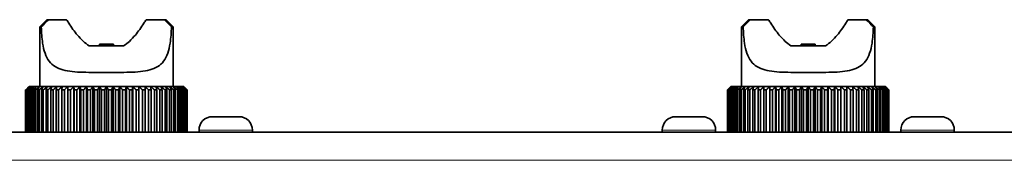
# Model space of a CAD drawing. Header units: millimetres. Extents: x 0 to 7128, y 0 to 5040.
# Tile 100 of 215: x 1708 to 1779, y 3851 to 3861. Entities that reach past the tile are written whole.
import ezdxf

# ---------------------------------------------------------------- set-up
doc = ezdxf.new("R2010")
doc.units = ezdxf.units.MM
doc.header["$LTSCALE"] = 12
doc.layers.add('Spigoli tangenti visibili(ISO)', color=7, linetype='Continuous', lineweight=15, true_color=0x00803f)
doc.layers.add('Spigoli visibili(ISO)', color=7, linetype='Continuous', lineweight=35)

msp = doc.modelspace()

# ---------------------------------------------------------------- linework, layer by layer
at = {"layer": 'Spigoli tangenti visibili(ISO)'}
for p, q in [((1724.947, 3853.433), (1721.147, 3853.433)), ((1757.947, 3853.433), (1754.147, 3853.433)), ((1774.947, 3853.433), (1771.147, 3853.433)), ((2408.547, 3851.283), (1470.547, 3851.283))]:
    msp.add_line(p, q, dxfattribs=at)
at = {"layer": 'Spigoli visibili(ISO)'}
for p, q in [((1710.297, 3861.283), (1709.797, 3860.783)), ((1710.297, 3861.283), (1710.416, 3861.283)), ((1710.416, 3861.283), (1711.718, 3861.283)), ((1717.375, 3861.283), (1718.678, 3861.283)), ((1718.678, 3861.283), (1718.797, 3861.283)), ((1718.797, 3861.283), (1719.297, 3860.783)), ((1760.297, 3861.283), (1759.797, 3860.783)), ((1760.297, 3861.283), (1760.416, 3861.283)), ((1760.416, 3861.283), (1761.718, 3861.283)), ((1767.375, 3861.283), (1768.678, 3861.283)), ((1768.678, 3861.283), (1768.797, 3861.283)), ((1768.797, 3861.283), (1769.297, 3860.783)), ((1709.911, 3860.783), (1709.797, 3860.783)), ((1709.797, 3856.533), (1709.797, 3860.783)), ((1719.297, 3860.783), (1719.183, 3860.783)), ((1719.297, 3856.533), (1719.297, 3860.783)), ((1759.911, 3860.783), (1759.797, 3860.783)), ((1759.797, 3856.533), (1759.797, 3860.783)), ((1769.297, 3860.783), (1769.183, 3860.783)), ((1769.297, 3856.533), (1769.297, 3860.783)), ((1713.315, 3859.433), (1715.779, 3859.433)), ((1715.047, 3859.533), (1714.047, 3859.533)), ((1714.047, 3859.533), (1714.047, 3859.433)), ((1715.047, 3859.533), (1715.047, 3859.433)), ((1763.315, 3859.433), (1765.779, 3859.433)), ((1765.047, 3859.533), (1764.047, 3859.533)), ((1764.047, 3859.533), (1764.047, 3859.433)), ((1765.047, 3859.533), (1765.047, 3859.433)), ((1708.798, 3853.283), (1708.798, 3856.283)), ((1708.808, 3856.283), (1708.799, 3856.283)), ((1708.799, 3856.283), (1708.799, 3853.283)), ((1708.808, 3853.283), (1708.808, 3856.283)), ((1708.835, 3856.283), (1708.835, 3853.283)), ((1708.862, 3856.283), (1708.835, 3856.283)), ((1708.862, 3853.283), (1708.862, 3856.283)), ((1708.959, 3856.283), (1708.914, 3856.283)), ((1708.914, 3856.283), (1708.914, 3853.283)), ((1708.959, 3853.283), (1708.959, 3856.283)), ((1709.099, 3856.283), (1709.036, 3856.283)), ((1709.036, 3856.283), (1709.036, 3853.283)), ((1709.047, 3856.533), (1709.068, 3856.533)), ((1709.068, 3856.533), (1709.13, 3856.533)), ((1709.099, 3853.283), (1709.099, 3856.283)), ((1709.13, 3856.533), (1709.234, 3856.533)), ((1709.28, 3856.283), (1709.2, 3856.283)), ((1709.2, 3856.283), (1709.2, 3853.283)), ((1709.234, 3856.533), (1709.379, 3856.533)), ((1709.28, 3853.283), (1709.28, 3856.283)), ((1709.379, 3856.533), (1709.562, 3856.533)), ((1709.501, 3856.283), (1709.405, 3856.283)), ((1709.405, 3856.283), (1709.405, 3853.283)), ((1709.501, 3853.283), (1709.501, 3856.283)), ((1709.562, 3856.533), (1709.784, 3856.533)), ((1709.76, 3856.283), (1709.649, 3856.283)), ((1709.649, 3856.283), (1709.649, 3853.283)), ((1709.76, 3853.283), (1709.76, 3856.283)), ((1709.784, 3856.533), (1710.041, 3856.533)), ((1710.056, 3856.283), (1709.93, 3856.283)), ((1709.93, 3856.283), (1709.93, 3853.283)), ((1710.041, 3856.533), (1710.334, 3856.533)), ((1710.056, 3853.283), (1710.056, 3856.283)), ((1710.386, 3856.283), (1710.247, 3856.283)), ((1710.247, 3856.283), (1710.247, 3853.283)), ((1710.334, 3856.533), (1710.658, 3856.533)), ((1710.386, 3853.283), (1710.386, 3856.283)), ((1710.748, 3856.283), (1710.596, 3856.283)), ((1710.596, 3856.283), (1710.596, 3853.283)), ((1710.658, 3856.533), (1711.011, 3856.533)), ((1710.748, 3853.283), (1710.748, 3856.283)), ((1711.139, 3856.283), (1710.975, 3856.283)), ((1710.975, 3856.283), (1710.975, 3853.283)), ((1711.011, 3856.533), (1711.392, 3856.533)), ((1711.139, 3853.283), (1711.139, 3856.283)), ((1711.555, 3856.283), (1711.381, 3856.283)), ((1711.381, 3856.283), (1711.381, 3853.283)), ((1711.392, 3856.533), (1711.797, 3856.533)), ((1711.555, 3853.283), (1711.555, 3856.283)), ((1711.797, 3856.533), (1712.222, 3856.533)), ((1711.797, 3856.533), (1711.797, 3853.283)), ((1711.995, 3856.283), (1711.812, 3856.283)), ((1711.812, 3856.283), (1711.812, 3853.283)), ((1711.995, 3853.283), (1711.995, 3856.283)), ((1712.222, 3856.533), (1712.666, 3856.533)), ((1712.222, 3856.533), (1712.222, 3853.283)), ((1712.454, 3856.283), (1712.263, 3856.283)), ((1712.263, 3856.283), (1712.263, 3853.283)), ((1712.454, 3853.283), (1712.454, 3856.283)), ((1712.666, 3856.533), (1713.123, 3856.533)), ((1712.666, 3856.533), (1712.666, 3853.283)), ((1712.928, 3856.283), (1712.731, 3856.283)), ((1712.731, 3856.283), (1712.731, 3853.283)), ((1712.928, 3853.283), (1712.928, 3856.283)), ((1713.123, 3856.533), (1713.592, 3856.533)), ((1713.123, 3856.533), (1713.123, 3853.283)), ((1713.415, 3856.283), (1713.214, 3856.283)), ((1713.214, 3856.283), (1713.214, 3853.283)), ((1713.415, 3853.283), (1713.415, 3856.283)), ((1713.592, 3856.533), (1714.067, 3856.533)), ((1713.592, 3856.533), (1713.592, 3853.283)), ((1713.911, 3856.283), (1713.706, 3856.283)), ((1713.706, 3856.283), (1713.706, 3853.283)), ((1713.911, 3853.283), (1713.911, 3856.283)), ((1714.067, 3856.533), (1714.547, 3856.533)), ((1714.067, 3856.533), (1714.067, 3853.283)), ((1714.411, 3856.283), (1714.205, 3856.283)), ((1714.205, 3856.283), (1714.205, 3853.283)), ((1714.411, 3853.283), (1714.411, 3856.283)), ((1714.547, 3856.533), (1715.026, 3856.533)), ((1714.547, 3856.533), (1714.547, 3853.283)), ((1714.913, 3856.283), (1714.707, 3856.283)), ((1714.707, 3856.283), (1714.707, 3853.283)), ((1714.913, 3853.283), (1714.913, 3856.283)), ((1715.026, 3856.533), (1715.502, 3856.533)), ((1715.026, 3856.533), (1715.026, 3853.283)), ((1715.412, 3856.283), (1715.207, 3856.283)), ((1715.207, 3856.283), (1715.207, 3853.283)), ((1715.412, 3853.283), (1715.412, 3856.283)), ((1715.502, 3856.533), (1715.97, 3856.533)), ((1715.502, 3856.533), (1715.502, 3853.283)), ((1715.904, 3856.283), (1715.703, 3856.283)), ((1715.703, 3856.283), (1715.703, 3853.283)), ((1715.904, 3853.283), (1715.904, 3856.283)), ((1715.97, 3856.533), (1716.428, 3856.533)), ((1715.97, 3856.533), (1715.97, 3853.283)), ((1716.386, 3856.283), (1716.189, 3856.283)), ((1716.189, 3856.283), (1716.189, 3853.283)), ((1716.386, 3853.283), (1716.386, 3856.283)), ((1716.428, 3856.533), (1716.871, 3856.533)), ((1716.428, 3856.533), (1716.428, 3853.283)), ((1716.854, 3856.283), (1716.663, 3856.283)), ((1716.663, 3856.283), (1716.663, 3853.283)), ((1716.854, 3853.283), (1716.854, 3856.283)), ((1716.871, 3856.533), (1717.297, 3856.533)), ((1716.871, 3856.533), (1716.871, 3853.283)), ((1717.304, 3856.283), (1717.121, 3856.283)), ((1717.121, 3856.283), (1717.121, 3853.283)), ((1717.297, 3856.533), (1717.701, 3856.533)), ((1717.304, 3853.283), (1717.304, 3856.283)), ((1717.733, 3856.283), (1717.559, 3856.283)), ((1717.559, 3856.283), (1717.559, 3853.283)), ((1717.701, 3856.533), (1718.082, 3856.533)), ((1717.733, 3853.283), (1717.733, 3856.283)), ((1718.138, 3856.283), (1717.975, 3856.283)), ((1717.975, 3856.283), (1717.975, 3853.283)), ((1718.082, 3856.533), (1718.436, 3856.533)), ((1718.138, 3853.283), (1718.138, 3856.283)), ((1718.516, 3856.283), (1718.364, 3856.283)), ((1718.364, 3856.283), (1718.364, 3853.283)), ((1718.436, 3856.533), (1718.76, 3856.533)), ((1718.516, 3853.283), (1718.516, 3856.283)), ((1718.863, 3856.283), (1718.724, 3856.283)), ((1718.724, 3856.283), (1718.724, 3853.283)), ((1718.76, 3856.533), (1719.052, 3856.533)), ((1718.863, 3853.283), (1718.863, 3856.283)), ((1719.052, 3856.533), (1719.31, 3856.533)), ((1719.178, 3856.283), (1719.053, 3856.283)), ((1719.053, 3856.283), (1719.053, 3853.283)), ((1719.178, 3853.283), (1719.178, 3856.283)), ((1719.31, 3856.533), (1719.532, 3856.533)), ((1719.457, 3856.283), (1719.347, 3856.283)), ((1719.347, 3856.283), (1719.347, 3853.283)), ((1719.457, 3853.283), (1719.457, 3856.283)), ((1719.532, 3856.533), (1719.715, 3856.533)), ((1719.699, 3856.283), (1719.605, 3856.283)), ((1719.605, 3856.283), (1719.605, 3853.283)), ((1719.699, 3853.283), (1719.699, 3856.283)), ((1719.715, 3856.533), (1719.859, 3856.533)), ((1719.902, 3856.283), (1719.824, 3856.283)), ((1719.824, 3856.283), (1719.824, 3853.283)), ((1719.859, 3856.533), (1719.963, 3856.533)), ((1719.902, 3853.283), (1719.902, 3856.283)), ((1719.963, 3856.533), (1720.026, 3856.533)), ((1720.064, 3856.283), (1720.003, 3856.283)), ((1720.003, 3856.283), (1720.003, 3853.283)), ((1720.026, 3856.533), (1720.047, 3856.533)), ((1720.064, 3853.283), (1720.064, 3856.283)), ((1720.184, 3856.283), (1720.14, 3856.283)), ((1720.14, 3856.283), (1720.14, 3853.283)), ((1720.184, 3853.283), (1720.184, 3856.283)), ((1720.262, 3856.283), (1720.235, 3856.283)), ((1720.235, 3856.283), (1720.235, 3853.283)), ((1720.262, 3853.283), (1720.262, 3856.283)), ((1720.295, 3856.283), (1720.287, 3856.283)), ((1720.287, 3856.283), (1720.287, 3853.283)), ((1720.295, 3853.283), (1720.295, 3856.283)), ((1758.798, 3853.283), (1758.798, 3856.283)), ((1758.808, 3856.283), (1758.799, 3856.283)), ((1758.799, 3856.283), (1758.799, 3853.283)), ((1758.808, 3853.283), (1758.808, 3856.283)), ((1758.835, 3856.283), (1758.835, 3853.283)), ((1758.862, 3856.283), (1758.835, 3856.283)), ((1758.862, 3853.283), (1758.862, 3856.283)), ((1758.959, 3856.283), (1758.914, 3856.283)), ((1758.914, 3856.283), (1758.914, 3853.283)), ((1758.959, 3853.283), (1758.959, 3856.283)), ((1759.099, 3856.283), (1759.036, 3856.283)), ((1759.036, 3856.283), (1759.036, 3853.283)), ((1759.047, 3856.533), (1759.068, 3856.533)), ((1759.068, 3856.533), (1759.13, 3856.533)), ((1759.099, 3853.283), (1759.099, 3856.283)), ((1759.13, 3856.533), (1759.234, 3856.533)), ((1759.28, 3856.283), (1759.2, 3856.283)), ((1759.2, 3856.283), (1759.2, 3853.283)), ((1759.234, 3856.533), (1759.379, 3856.533)), ((1759.28, 3853.283), (1759.28, 3856.283)), ((1759.379, 3856.533), (1759.562, 3856.533)), ((1759.501, 3856.283), (1759.405, 3856.283)), ((1759.405, 3856.283), (1759.405, 3853.283)), ((1759.501, 3853.283), (1759.501, 3856.283)), ((1759.562, 3856.533), (1759.784, 3856.533)), ((1759.76, 3856.283), (1759.649, 3856.283)), ((1759.649, 3856.283), (1759.649, 3853.283)), ((1759.76, 3853.283), (1759.76, 3856.283)), ((1759.784, 3856.533), (1760.041, 3856.533)), ((1760.056, 3856.283), (1759.93, 3856.283)), ((1759.93, 3856.283), (1759.93, 3853.283)), ((1760.041, 3856.533), (1760.334, 3856.533)), ((1760.056, 3853.283), (1760.056, 3856.283)), ((1760.386, 3856.283), (1760.247, 3856.283)), ((1760.247, 3856.283), (1760.247, 3853.283)), ((1760.334, 3856.533), (1760.658, 3856.533)), ((1760.386, 3853.283), (1760.386, 3856.283)), ((1760.748, 3856.283), (1760.596, 3856.283)), ((1760.596, 3856.283), (1760.596, 3853.283)), ((1760.658, 3856.533), (1761.011, 3856.533)), ((1760.748, 3853.283), (1760.748, 3856.283)), ((1761.139, 3856.283), (1760.975, 3856.283)), ((1760.975, 3856.283), (1760.975, 3853.283)), ((1761.011, 3856.533), (1761.392, 3856.533)), ((1761.139, 3853.283), (1761.139, 3856.283)), ((1761.555, 3856.283), (1761.381, 3856.283)), ((1761.381, 3856.283), (1761.381, 3853.283)), ((1761.392, 3856.533), (1761.797, 3856.533)), ((1761.555, 3853.283), (1761.555, 3856.283)), ((1761.797, 3856.533), (1762.222, 3856.533)), ((1761.797, 3856.533), (1761.797, 3853.283)), ((1761.995, 3856.283), (1761.812, 3856.283)), ((1761.812, 3856.283), (1761.812, 3853.283)), ((1761.995, 3853.283), (1761.995, 3856.283)), ((1762.222, 3856.533), (1762.666, 3856.533)), ((1762.222, 3856.533), (1762.222, 3853.283)), ((1762.454, 3856.283), (1762.263, 3856.283)), ((1762.263, 3856.283), (1762.263, 3853.283)), ((1762.454, 3853.283), (1762.454, 3856.283)), ((1762.666, 3856.533), (1763.123, 3856.533)), ((1762.666, 3856.533), (1762.666, 3853.283)), ((1762.928, 3856.283), (1762.731, 3856.283)), ((1762.731, 3856.283), (1762.731, 3853.283)), ((1762.928, 3853.283), (1762.928, 3856.283)), ((1763.123, 3856.533), (1763.592, 3856.533)), ((1763.123, 3856.533), (1763.123, 3853.283)), ((1763.415, 3856.283), (1763.214, 3856.283)), ((1763.214, 3856.283), (1763.214, 3853.283)), ((1763.415, 3853.283), (1763.415, 3856.283)), ((1763.592, 3856.533), (1764.067, 3856.533)), ((1763.592, 3856.533), (1763.592, 3853.283)), ((1763.911, 3856.283), (1763.706, 3856.283)), ((1763.706, 3856.283), (1763.706, 3853.283)), ((1763.911, 3853.283), (1763.911, 3856.283)), ((1764.067, 3856.533), (1764.547, 3856.533)), ((1764.067, 3856.533), (1764.067, 3853.283)), ((1764.411, 3856.283), (1764.205, 3856.283)), ((1764.205, 3856.283), (1764.205, 3853.283)), ((1764.411, 3853.283), (1764.411, 3856.283)), ((1764.547, 3856.533), (1765.026, 3856.533)), ((1764.547, 3856.533), (1764.547, 3853.283)), ((1764.913, 3856.283), (1764.707, 3856.283)), ((1764.707, 3856.283), (1764.707, 3853.283)), ((1764.913, 3853.283), (1764.913, 3856.283)), ((1765.026, 3856.533), (1765.502, 3856.533)), ((1765.026, 3856.533), (1765.026, 3853.283)), ((1765.412, 3856.283), (1765.207, 3856.283)), ((1765.207, 3856.283), (1765.207, 3853.283)), ((1765.412, 3853.283), (1765.412, 3856.283)), ((1765.502, 3856.533), (1765.97, 3856.533)), ((1765.502, 3856.533), (1765.502, 3853.283)), ((1765.904, 3856.283), (1765.703, 3856.283)), ((1765.703, 3856.283), (1765.703, 3853.283)), ((1765.904, 3853.283), (1765.904, 3856.283)), ((1765.97, 3856.533), (1766.428, 3856.533)), ((1765.97, 3856.533), (1765.97, 3853.283)), ((1766.386, 3856.283), (1766.189, 3856.283)), ((1766.189, 3856.283), (1766.189, 3853.283)), ((1766.386, 3853.283), (1766.386, 3856.283)), ((1766.428, 3856.533), (1766.871, 3856.533)), ((1766.428, 3856.533), (1766.428, 3853.283)), ((1766.854, 3856.283), (1766.663, 3856.283)), ((1766.663, 3856.283), (1766.663, 3853.283)), ((1766.854, 3853.283), (1766.854, 3856.283)), ((1766.871, 3856.533), (1767.297, 3856.533)), ((1766.871, 3856.533), (1766.871, 3853.283)), ((1767.304, 3856.283), (1767.121, 3856.283)), ((1767.121, 3856.283), (1767.121, 3853.283)), ((1767.297, 3856.533), (1767.701, 3856.533)), ((1767.304, 3853.283), (1767.304, 3856.283)), ((1767.733, 3856.283), (1767.559, 3856.283)), ((1767.559, 3856.283), (1767.559, 3853.283)), ((1767.701, 3856.533), (1768.082, 3856.533)), ((1767.733, 3853.283), (1767.733, 3856.283)), ((1768.138, 3856.283), (1767.975, 3856.283)), ((1767.975, 3856.283), (1767.975, 3853.283)), ((1768.082, 3856.533), (1768.436, 3856.533)), ((1768.138, 3853.283), (1768.138, 3856.283)), ((1768.516, 3856.283), (1768.364, 3856.283)), ((1768.364, 3856.283), (1768.364, 3853.283)), ((1768.436, 3856.533), (1768.76, 3856.533)), ((1768.516, 3853.283), (1768.516, 3856.283)), ((1768.863, 3856.283), (1768.724, 3856.283)), ((1768.724, 3856.283), (1768.724, 3853.283)), ((1768.76, 3856.533), (1769.052, 3856.533)), ((1768.863, 3853.283), (1768.863, 3856.283)), ((1769.052, 3856.533), (1769.31, 3856.533)), ((1769.178, 3856.283), (1769.053, 3856.283)), ((1769.053, 3856.283), (1769.053, 3853.283)), ((1769.178, 3853.283), (1769.178, 3856.283)), ((1769.31, 3856.533), (1769.532, 3856.533)), ((1769.457, 3856.283), (1769.347, 3856.283)), ((1769.347, 3856.283), (1769.347, 3853.283)), ((1769.457, 3853.283), (1769.457, 3856.283)), ((1769.532, 3856.533), (1769.715, 3856.533)), ((1769.699, 3856.283), (1769.605, 3856.283)), ((1769.605, 3856.283), (1769.605, 3853.283)), ((1769.699, 3853.283), (1769.699, 3856.283)), ((1769.715, 3856.533), (1769.859, 3856.533)), ((1769.902, 3856.283), (1769.824, 3856.283)), ((1769.824, 3856.283), (1769.824, 3853.283)), ((1769.859, 3856.533), (1769.963, 3856.533)), ((1769.902, 3853.283), (1769.902, 3856.283)), ((1769.963, 3856.533), (1770.026, 3856.533)), ((1770.064, 3856.283), (1770.003, 3856.283)), ((1770.003, 3856.283), (1770.003, 3853.283)), ((1770.026, 3856.533), (1770.047, 3856.533)), ((1770.064, 3853.283), (1770.064, 3856.283)), ((1770.184, 3856.283), (1770.14, 3856.283)), ((1770.14, 3856.283), (1770.14, 3853.283)), ((1770.184, 3853.283), (1770.184, 3856.283)), ((1770.262, 3856.283), (1770.235, 3856.283)), ((1770.235, 3856.283), (1770.235, 3853.283)), ((1770.262, 3853.283), (1770.262, 3856.283)), ((1770.295, 3856.283), (1770.287, 3856.283)), ((1770.287, 3856.283), (1770.287, 3853.283)), ((1770.295, 3853.283), (1770.295, 3856.283)), ((1722.097, 3854.383), (1723.997, 3854.383)), ((1755.097, 3854.383), (1756.997, 3854.383)), ((1772.097, 3854.383), (1773.997, 3854.383)), ((1721.147, 3853.433), (1721.147, 3853.283)), ((1724.947, 3853.433), (1724.947, 3853.283)), ((1754.147, 3853.433), (1754.147, 3853.283)), ((1757.947, 3853.433), (1757.947, 3853.283)), ((1771.147, 3853.433), (1771.147, 3853.283)), ((1774.947, 3853.433), (1774.947, 3853.283)), ((2408.547, 3853.283), (1470.547, 3853.283))]:
    msp.add_line(p, q, dxfattribs=at)
for centre, start, end in [((1722.097, 3853.433), 90, 180), ((1723.997, 3853.433), 0, 90), ((1755.097, 3853.433), 90, 180), ((1756.997, 3853.433), 0, 90), ((1772.097, 3853.433), 90, 180), ((1773.997, 3853.433), 0, 90)]:
    msp.add_arc(centre, 0.95, start, end, dxfattribs=at)
for points in [[(1709.911, 3860.783), (1710.073, 3860.947), (1710.243, 3861.115), (1710.416, 3861.283)], [(1718.678, 3861.283), (1718.85, 3861.115), (1719.02, 3860.947), (1719.183, 3860.783)], [(1759.911, 3860.783), (1760.073, 3860.947), (1760.243, 3861.115), (1760.416, 3861.283)], [(1768.678, 3861.283), (1768.85, 3861.115), (1769.02, 3860.947), (1769.183, 3860.783)]]:
    msp.add_open_spline(points, degree=3, dxfattribs=at)
for points, knots in [([(1711.718, 3861.283), (1711.768, 3861.202), (1711.818, 3861.122), (1712.064, 3860.737), (1712.272, 3860.443), (1712.605, 3860.043), (1712.764, 3859.873), (1713.026, 3859.637), (1713.168, 3859.528), (1713.315, 3859.433)], [0.147564, 0.147564, 0.147564, 0.147564, 0.1998989, 0.1998989, 0.3997977, 0.3997977, 0.5205353, 0.5205353, 0.6210271, 0.6210271, 0.6210271, 0.6210271]), ([(1715.779, 3859.433), (1715.925, 3859.528), (1716.068, 3859.637), (1716.33, 3859.873), (1716.488, 3860.043), (1716.822, 3860.443), (1717.029, 3860.737), (1717.276, 3861.122), (1717.326, 3861.202), (1717.375, 3861.283)], [1.1239582, 1.1239582, 1.1239582, 1.1239582, 1.22445, 1.22445, 1.3451876, 1.3451876, 1.5450864, 1.5450864, 1.5974212, 1.5974212, 1.5974212, 1.5974212]), ([(1761.718, 3861.283), (1761.768, 3861.202), (1761.818, 3861.122), (1762.064, 3860.737), (1762.272, 3860.443), (1762.605, 3860.043), (1762.764, 3859.873), (1763.026, 3859.637), (1763.168, 3859.528), (1763.315, 3859.433)], [0.147564, 0.147564, 0.147564, 0.147564, 0.1998989, 0.1998989, 0.3997977, 0.3997977, 0.5205353, 0.5205353, 0.6210271, 0.6210271, 0.6210271, 0.6210271]), ([(1765.779, 3859.433), (1765.925, 3859.528), (1766.068, 3859.637), (1766.33, 3859.873), (1766.488, 3860.043), (1766.822, 3860.443), (1767.029, 3860.737), (1767.276, 3861.122), (1767.326, 3861.202), (1767.375, 3861.283)], [1.1239582, 1.1239582, 1.1239582, 1.1239582, 1.22445, 1.22445, 1.3451876, 1.3451876, 1.5450864, 1.5450864, 1.5974212, 1.5974212, 1.5974212, 1.5974212]), ([(1709.911, 3860.783), (1709.922, 3860.38), (1709.95, 3859.977), (1710.045, 3859.352), (1710.1, 3859.111), (1710.251, 3858.68), (1710.348, 3858.492), (1710.579, 3858.187), (1710.723, 3858.053), (1711.062, 3857.843), (1711.257, 3857.766), (1711.854, 3857.602), (1712.351, 3857.561), (1713.428, 3857.529), (1714.007, 3857.533), (1715.087, 3857.533), (1715.666, 3857.529), (1716.742, 3857.561), (1717.24, 3857.602), (1717.836, 3857.766), (1718.032, 3857.843), (1718.371, 3858.053), (1718.515, 3858.187), (1718.746, 3858.492), (1718.843, 3858.68), (1718.994, 3859.111), (1719.048, 3859.352), (1719.144, 3859.977), (1719.172, 3860.38), (1719.183, 3860.783)], [0.099065, 0.099065, 0.099065, 0.099065, 0.337874, 0.337874, 0.506811, 0.506811, 0.675748, 0.675748, 0.833623, 0.833623, 0.991498, 0.991498, 1.315518, 1.315518, 1.639538, 1.639538, 1.963558, 1.963558, 2.287578, 2.287578, 2.445453, 2.445453, 2.603328, 2.603328, 2.772265, 2.772265, 2.941202, 2.941202, 3.18001, 3.18001, 3.18001, 3.18001]), ([(1759.911, 3860.783), (1759.922, 3860.38), (1759.95, 3859.977), (1760.045, 3859.352), (1760.1, 3859.111), (1760.251, 3858.68), (1760.348, 3858.492), (1760.579, 3858.187), (1760.723, 3858.053), (1761.062, 3857.843), (1761.257, 3857.766), (1761.854, 3857.602), (1762.351, 3857.561), (1763.428, 3857.529), (1764.007, 3857.533), (1765.087, 3857.533), (1765.666, 3857.529), (1766.742, 3857.561), (1767.24, 3857.602), (1767.836, 3857.766), (1768.032, 3857.843), (1768.371, 3858.053), (1768.515, 3858.187), (1768.746, 3858.492), (1768.843, 3858.68), (1768.994, 3859.111), (1769.048, 3859.352), (1769.144, 3859.977), (1769.172, 3860.38), (1769.183, 3860.783)], [0.099065, 0.099065, 0.099065, 0.099065, 0.337874, 0.337874, 0.506811, 0.506811, 0.675748, 0.675748, 0.833623, 0.833623, 0.991498, 0.991498, 1.315518, 1.315518, 1.639538, 1.639538, 1.963558, 1.963558, 2.287578, 2.287578, 2.445453, 2.445453, 2.603328, 2.603328, 2.772265, 2.772265, 2.941202, 2.941202, 3.18001, 3.18001, 3.18001, 3.18001])]:
    msp.add_open_spline(points, degree=3, knots=knots, dxfattribs=at)
for points, weights in [([(1708.798, 3856.283), (1708.925, 3856.411), (1709.047, 3856.533)], [1.02783003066, 1.02443298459, 1.02040153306]), ([(1709.047, 3856.533), (1708.926, 3856.412), (1708.799, 3856.283)], [1.02194507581, 1.02622534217, 1.02981488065]), ([(1708.808, 3856.283), (1708.941, 3856.411), (1709.068, 3856.533)], [1.02783003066, 1.02443298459, 1.02040153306]), ([(1709.068, 3856.533), (1708.954, 3856.412), (1708.835, 3856.283)], [1.02194507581, 1.02622534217, 1.02981488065]), ([(1708.862, 3856.283), (1708.999, 3856.411), (1709.13, 3856.533)], [1.02783003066, 1.02443298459, 1.02040153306]), ([(1709.13, 3856.533), (1709.025, 3856.412), (1708.914, 3856.283)], [1.02194507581, 1.02622534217, 1.02981488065]), ([(1708.959, 3856.283), (1709.1, 3856.411), (1709.234, 3856.533)], [1.02783003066, 1.02443298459, 1.02040153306]), ([(1709.234, 3856.533), (1709.137, 3856.412), (1709.036, 3856.283)], [1.02194507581, 1.02622534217, 1.02981488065]), ([(1709.099, 3856.283), (1709.242, 3856.411), (1709.379, 3856.533)], [1.02783003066, 1.02443298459, 1.02040153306]), ([(1709.379, 3856.533), (1709.291, 3856.412), (1709.2, 3856.283)], [1.02194507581, 1.02622534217, 1.02981488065]), ([(1709.28, 3856.283), (1709.424, 3856.411), (1709.562, 3856.533)], [1.02783003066, 1.02443298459, 1.02040153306]), ([(1709.562, 3856.533), (1709.485, 3856.412), (1709.405, 3856.283)], [1.02194507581, 1.02622534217, 1.02981488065]), ([(1709.501, 3856.283), (1709.645, 3856.411), (1709.784, 3856.533)], [1.02783003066, 1.02443298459, 1.02040153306]), ([(1709.784, 3856.533), (1709.718, 3856.412), (1709.649, 3856.283)], [1.02194507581, 1.02622534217, 1.02981488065]), ([(1709.76, 3856.283), (1709.904, 3856.411), (1710.041, 3856.533)], [1.02783003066, 1.02443298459, 1.02040153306]), ([(1710.041, 3856.533), (1709.987, 3856.412), (1709.93, 3856.283)], [1.02194507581, 1.02622534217, 1.02981488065]), ([(1710.056, 3856.283), (1710.198, 3856.411), (1710.334, 3856.533)], [1.02783003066, 1.02443298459, 1.02040153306]), ([(1710.334, 3856.533), (1710.291, 3856.412), (1710.247, 3856.283)], [1.02194507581, 1.02622534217, 1.02981488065]), ([(1710.386, 3856.283), (1710.525, 3856.411), (1710.658, 3856.533)], [1.02783003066, 1.02443298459, 1.02040153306]), ([(1710.658, 3856.533), (1710.627, 3856.412), (1710.596, 3856.283)], [1.02194507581, 1.02622534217, 1.02981488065]), ([(1710.748, 3856.283), (1710.883, 3856.411), (1711.011, 3856.533)], [1.02783003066, 1.02443298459, 1.02040153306]), ([(1711.011, 3856.533), (1710.994, 3856.412), (1710.975, 3856.283)], [1.02194507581, 1.02622534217, 1.02981488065]), ([(1711.139, 3856.283), (1711.268, 3856.411), (1711.392, 3856.533)], [1.02783003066, 1.02443298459, 1.02040153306]), ([(1711.392, 3856.533), (1711.387, 3856.412), (1711.381, 3856.283)], [1.02194507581, 1.02622534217, 1.02981488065]), ([(1711.555, 3856.283), (1711.679, 3856.411), (1711.797, 3856.533)], [1.02783003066, 1.02443298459, 1.02040153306]), ([(1711.797, 3856.533), (1711.804, 3856.412), (1711.812, 3856.283)], [1.02194507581, 1.02622534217, 1.02981488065]), ([(1711.995, 3856.283), (1712.111, 3856.411), (1712.222, 3856.533)], [1.02783003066, 1.02443298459, 1.02040153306]), ([(1712.222, 3856.533), (1712.242, 3856.412), (1712.263, 3856.283)], [1.02194507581, 1.02622534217, 1.02981488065]), ([(1712.454, 3856.283), (1712.562, 3856.411), (1712.666, 3856.533)], [1.02783003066, 1.02443298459, 1.02040153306]), ([(1712.666, 3856.533), (1712.698, 3856.412), (1712.731, 3856.283)], [1.02194507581, 1.02622534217, 1.02981488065]), ([(1712.928, 3856.283), (1713.028, 3856.411), (1713.123, 3856.533)], [1.02783003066, 1.02443298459, 1.02040153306]), ([(1713.123, 3856.533), (1713.168, 3856.412), (1713.214, 3856.283)], [1.02194507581, 1.02622534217, 1.02981488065]), ([(1713.415, 3856.283), (1713.506, 3856.411), (1713.592, 3856.533)], [1.02783003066, 1.02443298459, 1.02040153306]), ([(1713.592, 3856.533), (1713.648, 3856.412), (1713.706, 3856.283)], [1.02194507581, 1.02622534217, 1.02981488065]), ([(1713.911, 3856.283), (1713.991, 3856.411), (1714.067, 3856.533)], [1.02783003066, 1.02443298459, 1.02040153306]), ([(1714.067, 3856.533), (1714.135, 3856.412), (1714.205, 3856.283)], [1.02194507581, 1.02622534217, 1.02981488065]), ([(1714.411, 3856.283), (1714.481, 3856.411), (1714.547, 3856.533)], [1.02783003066, 1.02443298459, 1.02040153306]), ([(1714.547, 3856.533), (1714.625, 3856.412), (1714.707, 3856.283)], [1.02194507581, 1.02622534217, 1.02981488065]), ([(1714.913, 3856.283), (1714.971, 3856.411), (1715.026, 3856.533)], [1.02783003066, 1.02443298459, 1.02040153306]), ([(1715.026, 3856.533), (1715.115, 3856.412), (1715.207, 3856.283)], [1.02194507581, 1.02622534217, 1.02981488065]), ([(1715.412, 3856.283), (1715.458, 3856.411), (1715.502, 3856.533)], [1.02783003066, 1.02443298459, 1.02040153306]), ([(1715.502, 3856.533), (1715.6, 3856.412), (1715.703, 3856.283)], [1.02194507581, 1.02622534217, 1.02981488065]), ([(1715.904, 3856.283), (1715.938, 3856.411), (1715.97, 3856.533)], [1.02783003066, 1.02443298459, 1.02040153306]), ([(1715.97, 3856.533), (1716.077, 3856.412), (1716.189, 3856.283)], [1.02194507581, 1.02622534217, 1.02981488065]), ([(1716.386, 3856.283), (1716.407, 3856.411), (1716.428, 3856.533)], [1.02783003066, 1.02443298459, 1.02040153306]), ([(1716.428, 3856.533), (1716.543, 3856.412), (1716.663, 3856.283)], [1.02194507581, 1.02622534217, 1.02981488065]), ([(1716.854, 3856.283), (1716.863, 3856.411), (1716.871, 3856.533)], [1.02783003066, 1.02443298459, 1.02040153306]), ([(1716.871, 3856.533), (1716.993, 3856.412), (1717.121, 3856.283)], [1.02194507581, 1.02622534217, 1.02981488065]), ([(1717.304, 3856.283), (1717.3, 3856.411), (1717.297, 3856.533)], [1.02783003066, 1.02443298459, 1.02040153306]), ([(1717.297, 3856.533), (1717.425, 3856.412), (1717.559, 3856.283)], [1.02194507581, 1.02622534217, 1.02981488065]), ([(1717.733, 3856.283), (1717.717, 3856.411), (1717.701, 3856.533)], [1.02783003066, 1.02443298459, 1.02040153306]), ([(1717.701, 3856.533), (1717.835, 3856.412), (1717.975, 3856.283)], [1.02194507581, 1.02622534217, 1.02981488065]), ([(1718.138, 3856.283), (1718.11, 3856.411), (1718.082, 3856.533)], [1.02783003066, 1.02443298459, 1.02040153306]), ([(1718.082, 3856.533), (1718.22, 3856.412), (1718.364, 3856.283)], [1.02194507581, 1.02622534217, 1.02981488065]), ([(1718.516, 3856.283), (1718.475, 3856.411), (1718.436, 3856.533)], [1.02783003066, 1.02443298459, 1.02040153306]), ([(1718.436, 3856.533), (1718.577, 3856.412), (1718.724, 3856.283)], [1.02194507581, 1.02622534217, 1.02981488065]), ([(1718.863, 3856.283), (1718.811, 3856.411), (1718.76, 3856.533)], [1.02783003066, 1.02443298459, 1.02040153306]), ([(1718.76, 3856.533), (1718.903, 3856.412), (1719.053, 3856.283)], [1.02194507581, 1.02622534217, 1.02981488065]), ([(1719.178, 3856.283), (1719.114, 3856.411), (1719.052, 3856.533)], [1.02783003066, 1.02443298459, 1.02040153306]), ([(1719.052, 3856.533), (1719.196, 3856.412), (1719.347, 3856.283)], [1.02194507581, 1.02622534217, 1.02981488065]), ([(1719.457, 3856.283), (1719.382, 3856.411), (1719.31, 3856.533)], [1.02783003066, 1.02443298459, 1.02040153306]), ([(1719.31, 3856.533), (1719.454, 3856.412), (1719.605, 3856.283)], [1.02194507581, 1.02622534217, 1.02981488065]), ([(1719.699, 3856.283), (1719.614, 3856.411), (1719.532, 3856.533)], [1.02783003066, 1.02443298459, 1.02040153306]), ([(1719.532, 3856.533), (1719.674, 3856.412), (1719.824, 3856.283)], [1.02194507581, 1.02622534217, 1.02981488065]), ([(1719.902, 3856.283), (1719.807, 3856.411), (1719.715, 3856.533)], [1.02783003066, 1.02443298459, 1.02040153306]), ([(1719.715, 3856.533), (1719.856, 3856.412), (1720.003, 3856.283)], [1.02194507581, 1.02622534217, 1.02981488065]), ([(1720.064, 3856.283), (1719.96, 3856.411), (1719.859, 3856.533)], [1.02783003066, 1.02443298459, 1.02040153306]), ([(1719.859, 3856.533), (1719.997, 3856.412), (1720.14, 3856.283)], [1.02194507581, 1.02622534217, 1.02981488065]), ([(1720.184, 3856.283), (1720.071, 3856.411), (1719.963, 3856.533)], [1.02783003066, 1.02443298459, 1.02040153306]), ([(1719.963, 3856.533), (1720.096, 3856.412), (1720.235, 3856.283)], [1.02194507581, 1.02622534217, 1.02981488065]), ([(1720.262, 3856.283), (1720.141, 3856.411), (1720.026, 3856.533)], [1.02783003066, 1.02443298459, 1.02040153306]), ([(1720.026, 3856.533), (1720.153, 3856.412), (1720.287, 3856.283)], [1.02194507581, 1.02622534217, 1.02981488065]), ([(1720.295, 3856.283), (1720.168, 3856.411), (1720.047, 3856.533)], [1.02783003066, 1.02443298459, 1.02040153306]), ([(1758.798, 3856.283), (1758.925, 3856.411), (1759.047, 3856.533)], [1.02783003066, 1.02443298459, 1.02040153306]), ([(1759.047, 3856.533), (1758.926, 3856.412), (1758.799, 3856.283)], [1.02194507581, 1.02622534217, 1.02981488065]), ([(1758.808, 3856.283), (1758.941, 3856.411), (1759.068, 3856.533)], [1.02783003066, 1.02443298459, 1.02040153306]), ([(1759.068, 3856.533), (1758.954, 3856.412), (1758.835, 3856.283)], [1.02194507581, 1.02622534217, 1.02981488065]), ([(1758.862, 3856.283), (1758.999, 3856.411), (1759.13, 3856.533)], [1.02783003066, 1.02443298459, 1.02040153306]), ([(1759.13, 3856.533), (1759.025, 3856.412), (1758.914, 3856.283)], [1.02194507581, 1.02622534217, 1.02981488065]), ([(1758.959, 3856.283), (1759.1, 3856.411), (1759.234, 3856.533)], [1.02783003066, 1.02443298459, 1.02040153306]), ([(1759.234, 3856.533), (1759.137, 3856.412), (1759.036, 3856.283)], [1.02194507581, 1.02622534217, 1.02981488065]), ([(1759.099, 3856.283), (1759.242, 3856.411), (1759.379, 3856.533)], [1.02783003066, 1.02443298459, 1.02040153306]), ([(1759.379, 3856.533), (1759.291, 3856.412), (1759.2, 3856.283)], [1.02194507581, 1.02622534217, 1.02981488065]), ([(1759.28, 3856.283), (1759.424, 3856.411), (1759.562, 3856.533)], [1.02783003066, 1.02443298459, 1.02040153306]), ([(1759.562, 3856.533), (1759.485, 3856.412), (1759.405, 3856.283)], [1.02194507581, 1.02622534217, 1.02981488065]), ([(1759.501, 3856.283), (1759.645, 3856.411), (1759.784, 3856.533)], [1.02783003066, 1.02443298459, 1.02040153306]), ([(1759.784, 3856.533), (1759.718, 3856.412), (1759.649, 3856.283)], [1.02194507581, 1.02622534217, 1.02981488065]), ([(1759.76, 3856.283), (1759.904, 3856.411), (1760.041, 3856.533)], [1.02783003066, 1.02443298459, 1.02040153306]), ([(1760.041, 3856.533), (1759.987, 3856.412), (1759.93, 3856.283)], [1.02194507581, 1.02622534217, 1.02981488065]), ([(1760.056, 3856.283), (1760.198, 3856.411), (1760.334, 3856.533)], [1.02783003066, 1.02443298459, 1.02040153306]), ([(1760.334, 3856.533), (1760.291, 3856.412), (1760.247, 3856.283)], [1.02194507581, 1.02622534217, 1.02981488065]), ([(1760.386, 3856.283), (1760.525, 3856.411), (1760.658, 3856.533)], [1.02783003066, 1.02443298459, 1.02040153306]), ([(1760.658, 3856.533), (1760.627, 3856.412), (1760.596, 3856.283)], [1.02194507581, 1.02622534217, 1.02981488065]), ([(1760.748, 3856.283), (1760.883, 3856.411), (1761.011, 3856.533)], [1.02783003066, 1.02443298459, 1.02040153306]), ([(1761.011, 3856.533), (1760.994, 3856.412), (1760.975, 3856.283)], [1.02194507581, 1.02622534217, 1.02981488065]), ([(1761.139, 3856.283), (1761.268, 3856.411), (1761.392, 3856.533)], [1.02783003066, 1.02443298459, 1.02040153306]), ([(1761.392, 3856.533), (1761.387, 3856.412), (1761.381, 3856.283)], [1.02194507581, 1.02622534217, 1.02981488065]), ([(1761.555, 3856.283), (1761.679, 3856.411), (1761.797, 3856.533)], [1.02783003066, 1.02443298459, 1.02040153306]), ([(1761.797, 3856.533), (1761.804, 3856.412), (1761.812, 3856.283)], [1.02194507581, 1.02622534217, 1.02981488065]), ([(1761.995, 3856.283), (1762.111, 3856.411), (1762.222, 3856.533)], [1.02783003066, 1.02443298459, 1.02040153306]), ([(1762.222, 3856.533), (1762.242, 3856.412), (1762.263, 3856.283)], [1.02194507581, 1.02622534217, 1.02981488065]), ([(1762.454, 3856.283), (1762.562, 3856.411), (1762.666, 3856.533)], [1.02783003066, 1.02443298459, 1.02040153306]), ([(1762.666, 3856.533), (1762.698, 3856.412), (1762.731, 3856.283)], [1.02194507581, 1.02622534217, 1.02981488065]), ([(1762.928, 3856.283), (1763.028, 3856.411), (1763.123, 3856.533)], [1.02783003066, 1.02443298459, 1.02040153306]), ([(1763.123, 3856.533), (1763.168, 3856.412), (1763.214, 3856.283)], [1.02194507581, 1.02622534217, 1.02981488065]), ([(1763.415, 3856.283), (1763.506, 3856.411), (1763.592, 3856.533)], [1.02783003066, 1.02443298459, 1.02040153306]), ([(1763.592, 3856.533), (1763.648, 3856.412), (1763.706, 3856.283)], [1.02194507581, 1.02622534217, 1.02981488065]), ([(1763.911, 3856.283), (1763.991, 3856.411), (1764.067, 3856.533)], [1.02783003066, 1.02443298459, 1.02040153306]), ([(1764.067, 3856.533), (1764.135, 3856.412), (1764.205, 3856.283)], [1.02194507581, 1.02622534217, 1.02981488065]), ([(1764.411, 3856.283), (1764.481, 3856.411), (1764.547, 3856.533)], [1.02783003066, 1.02443298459, 1.02040153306]), ([(1764.547, 3856.533), (1764.625, 3856.412), (1764.707, 3856.283)], [1.02194507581, 1.02622534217, 1.02981488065]), ([(1764.913, 3856.283), (1764.971, 3856.411), (1765.026, 3856.533)], [1.02783003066, 1.02443298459, 1.02040153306]), ([(1765.026, 3856.533), (1765.115, 3856.412), (1765.207, 3856.283)], [1.02194507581, 1.02622534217, 1.02981488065]), ([(1765.412, 3856.283), (1765.458, 3856.411), (1765.502, 3856.533)], [1.02783003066, 1.02443298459, 1.02040153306]), ([(1765.502, 3856.533), (1765.6, 3856.412), (1765.703, 3856.283)], [1.02194507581, 1.02622534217, 1.02981488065]), ([(1765.904, 3856.283), (1765.938, 3856.411), (1765.97, 3856.533)], [1.02783003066, 1.02443298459, 1.02040153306]), ([(1765.97, 3856.533), (1766.077, 3856.412), (1766.189, 3856.283)], [1.02194507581, 1.02622534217, 1.02981488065]), ([(1766.386, 3856.283), (1766.407, 3856.411), (1766.428, 3856.533)], [1.02783003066, 1.02443298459, 1.02040153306]), ([(1766.428, 3856.533), (1766.543, 3856.412), (1766.663, 3856.283)], [1.02194507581, 1.02622534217, 1.02981488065]), ([(1766.854, 3856.283), (1766.863, 3856.411), (1766.871, 3856.533)], [1.02783003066, 1.02443298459, 1.02040153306]), ([(1766.871, 3856.533), (1766.993, 3856.412), (1767.121, 3856.283)], [1.02194507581, 1.02622534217, 1.02981488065]), ([(1767.304, 3856.283), (1767.3, 3856.411), (1767.297, 3856.533)], [1.02783003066, 1.02443298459, 1.02040153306]), ([(1767.297, 3856.533), (1767.425, 3856.412), (1767.559, 3856.283)], [1.02194507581, 1.02622534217, 1.02981488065]), ([(1767.733, 3856.283), (1767.717, 3856.411), (1767.701, 3856.533)], [1.02783003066, 1.02443298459, 1.02040153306]), ([(1767.701, 3856.533), (1767.835, 3856.412), (1767.975, 3856.283)], [1.02194507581, 1.02622534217, 1.02981488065]), ([(1768.138, 3856.283), (1768.11, 3856.411), (1768.082, 3856.533)], [1.02783003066, 1.02443298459, 1.02040153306]), ([(1768.082, 3856.533), (1768.22, 3856.412), (1768.364, 3856.283)], [1.02194507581, 1.02622534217, 1.02981488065]), ([(1768.516, 3856.283), (1768.475, 3856.411), (1768.436, 3856.533)], [1.02783003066, 1.02443298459, 1.02040153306]), ([(1768.436, 3856.533), (1768.577, 3856.412), (1768.724, 3856.283)], [1.02194507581, 1.02622534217, 1.02981488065]), ([(1768.863, 3856.283), (1768.811, 3856.411), (1768.76, 3856.533)], [1.02783003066, 1.02443298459, 1.02040153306]), ([(1768.76, 3856.533), (1768.903, 3856.412), (1769.053, 3856.283)], [1.02194507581, 1.02622534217, 1.02981488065]), ([(1769.178, 3856.283), (1769.114, 3856.411), (1769.052, 3856.533)], [1.02783003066, 1.02443298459, 1.02040153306]), ([(1769.052, 3856.533), (1769.196, 3856.412), (1769.347, 3856.283)], [1.02194507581, 1.02622534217, 1.02981488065]), ([(1769.457, 3856.283), (1769.382, 3856.411), (1769.31, 3856.533)], [1.02783003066, 1.02443298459, 1.02040153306]), ([(1769.31, 3856.533), (1769.454, 3856.412), (1769.605, 3856.283)], [1.02194507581, 1.02622534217, 1.02981488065]), ([(1769.699, 3856.283), (1769.614, 3856.411), (1769.532, 3856.533)], [1.02783003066, 1.02443298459, 1.02040153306]), ([(1769.532, 3856.533), (1769.674, 3856.412), (1769.824, 3856.283)], [1.02194507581, 1.02622534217, 1.02981488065]), ([(1769.902, 3856.283), (1769.807, 3856.411), (1769.715, 3856.533)], [1.02783003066, 1.02443298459, 1.02040153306]), ([(1769.715, 3856.533), (1769.856, 3856.412), (1770.003, 3856.283)], [1.02194507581, 1.02622534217, 1.02981488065]), ([(1770.064, 3856.283), (1769.96, 3856.411), (1769.859, 3856.533)], [1.02783003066, 1.02443298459, 1.02040153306]), ([(1769.859, 3856.533), (1769.997, 3856.412), (1770.14, 3856.283)], [1.02194507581, 1.02622534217, 1.02981488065]), ([(1770.184, 3856.283), (1770.071, 3856.411), (1769.963, 3856.533)], [1.02783003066, 1.02443298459, 1.02040153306]), ([(1769.963, 3856.533), (1770.096, 3856.412), (1770.235, 3856.283)], [1.02194507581, 1.02622534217, 1.02981488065]), ([(1770.262, 3856.283), (1770.141, 3856.411), (1770.026, 3856.533)], [1.02783003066, 1.02443298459, 1.02040153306]), ([(1770.026, 3856.533), (1770.153, 3856.412), (1770.287, 3856.283)], [1.02194507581, 1.02622534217, 1.02981488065]), ([(1770.295, 3856.283), (1770.168, 3856.411), (1770.047, 3856.533)], [1.02783003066, 1.02443298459, 1.02040153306])]:
    msp.add_rational_spline(points, weights, degree=2, dxfattribs=at)

doc.saveas('drawing.dxf')
